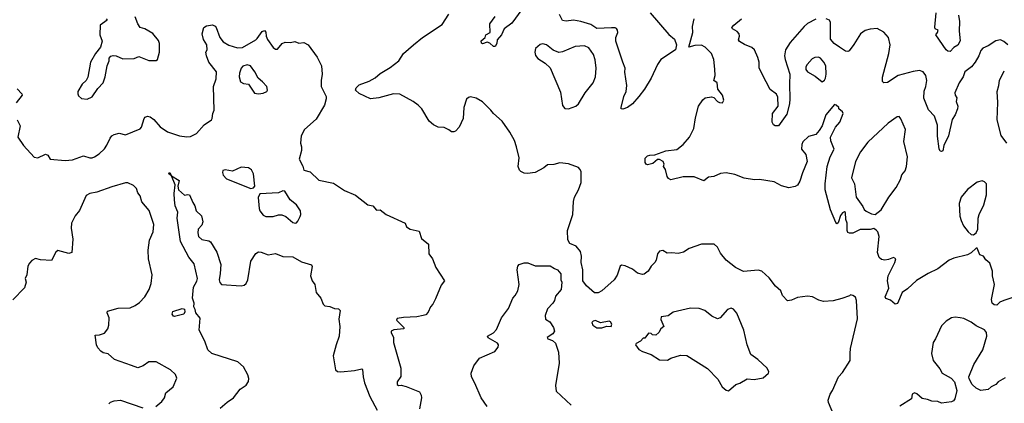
# Model space of a CAD drawing. Extents: x 2133489 to 2292442, y 756223 to 916462.
# Tile 21 of 256: x 2195556 to 2203555, y 792740 to 795859. Entities that reach past the tile are written whole.
import ezdxf

# ---------------------------------------------------------------- set-up
doc = ezdxf.new("R2010")
doc.units = 0

msp = doc.modelspace()

# ---------------------------------------------------------------- linework, layer by layer
at = {"layer": '0CON20XD'}
for points in [[(2199687.6, 796012.4), (2199555, 795830), (2199490.8, 795785), (2199471.2, 795735), (2199434, 795696), (2199432, 795665), (2199418.3, 795641.7), (2199405, 795642.5), (2199375, 795668), (2199355, 795676.2), (2199315, 795663.8), (2199307, 795667), (2199303.9, 795686.1), (2199336.4, 795713.6), (2199342.5, 795735), (2199377.5, 795755), (2199376.2, 795825), (2199420, 795885)], [(2196260, 795865), (2196267.5, 795855), (2196210, 795815), (2196207.5, 795735), (2196226.7, 795685), (2196213.3, 795635), (2196171.2, 795585), (2196132, 795515), (2196109.3, 795390.7), (2196097.5, 795365), (2196062.5, 795335), (2196027.5, 795275), (2196027.5, 795255), (2196035, 795240), (2196058.3, 795218.3), (2196105, 795212.5), (2196145, 795232.5), (2196191.7, 795298.3), (2196233.8, 795345), (2196252, 795395), (2196266, 795485), (2196282.5, 795525), (2196283.3, 795545), (2196297.7, 795562.3), (2196315, 795568), (2196340, 795565), (2196395, 795540), (2196485.9, 795544.1), (2196525, 795560), (2196605, 795528), (2196665, 795526.7), (2196675.9, 795534.1), (2196690.8, 795595), (2196690.8, 795665), (2196685, 795690), (2196637.6, 795747.6), (2196572.5, 795785), (2196536.1, 795796.1), (2196516.2, 795825), (2196495, 795882.5)], [(2202178.8, 792625), (2202126.7, 792745), (2202123.8, 792765), (2202140, 792815), (2202160, 792845), (2202208, 792955), (2202240.6, 792989.4), (2202301.7, 793088.3), (2202304, 793144), (2202304.5, 793185.5), (2202362.3, 793427.7), (2202353.8, 793575), (2202345, 793602.5), (2202325, 793617.5), (2202305, 793622.5), (2202296, 793614), (2202235, 793591.2), (2202165, 793573.8), (2202085, 793568.8), (2202048.3, 793578.3), (2201995.4, 793605.4), (2201955, 793611.4), (2201875, 793600), (2201825, 793578.8), (2201793.9, 793573.9), (2201753.3, 793615), (2201740, 793655), (2201695, 793693.3), (2201645, 793760), (2201585, 793813.3), (2201555, 793823.3), (2201435, 793812), (2201370, 793845), (2201296.7, 793905), (2201249.3, 793959.3), (2201225, 794010), (2201197.5, 794035), (2201095, 794032.5), (2200995, 793997.5), (2200950, 793970), (2200905, 793956.7), (2200853.6, 793963.6), (2200815, 793960), (2200781.7, 793981.7), (2200755, 793977.5), (2200736.7, 793955), (2200726.2, 793905), (2200716.2, 793885), (2200685.9, 793854.1), (2200662.5, 793815), (2200629.3, 793790.7), (2200615, 793787.5), (2200575, 793796.7), (2200535, 793830), (2200475, 793858.8), (2200445, 793863.8), (2200434.2, 793855), (2200408.9, 793781.1), (2200385, 793742.9), (2200285, 793653.5), (2200255, 793637.9), (2200225, 793637.3), (2200160.9, 793695), (2200132.1, 793735), (2200132.2, 793825), (2200116.9, 793885), (2200120, 793935), (2200112, 793975), (2200077.9, 794017.9), (2200025, 794038.8), (2200007.8, 794067.8), (2200005.5, 794145), (2200048.7, 794275), (2200055, 794380), (2200063.3, 794415), (2200095.4, 794474.6), (2200118.6, 794535), (2200118.8, 794625), (2200107.5, 794645), (2200095, 794656.7), (2200015, 794686.7), (2199945, 794696.2), (2199895, 794682.5), (2199845, 794680), (2199815, 794654), (2199745, 794615.6), (2199682.7, 794607.3), (2199655, 794610.6), (2199626.2, 794625), (2199615.8, 794635.8), (2199606, 794665), (2199612.5, 794735), (2199592.5, 794825), (2199575, 794876.7), (2199539.2, 794945), (2199476, 795035), (2199406, 795095), (2199384.2, 795124.2), (2199315, 795191.2), (2199265, 795222), (2199218.3, 795231.7), (2199202.3, 795227.7), (2199186.1, 795213.9), (2199164, 795145), (2199158, 795055), (2199126.7, 794985), (2199097.7, 794952.3), (2199084.1, 794945.9), (2199065, 794948), (2199043.1, 794963.1), (2199005, 794983.8), (2198955, 794986), (2198918.8, 795005), (2198883.8, 795035), (2198824.1, 795134.1), (2198793.3, 795165), (2198752.5, 795195), (2198645, 795253.8), (2198592.7, 795257.3), (2198475, 795223.8), (2198405, 795216.7), (2198315, 795260), (2198284, 795285), (2198288.8, 795305), (2198315, 795330), (2198395, 795360), (2198444.1, 795385.9), (2198485, 795420.8), (2198565, 795470), (2198635, 795524), (2198675, 795584), (2198755, 795656), (2198828.8, 795715), (2198988.9, 795821.1), (2199041.2, 795905)], [(2200678, 795915), (2200828.3, 795738.3), (2200875, 795700), (2200892.5, 795655), (2200882.5, 795615), (2200763.3, 795535), (2200736.2, 795495), (2200686.2, 795385), (2200631.2, 795295), (2200585.8, 795234.2), (2200534.1, 795175.9), (2200495, 795146.2), (2200455, 795131.2), (2200443.6, 795133.6), (2200441.2, 795145), (2200462.9, 795235), (2200482.5, 795275), (2200489.2, 795325), (2200473, 795433), (2200475.8, 795465), (2200455.8, 795515), (2200400, 795685), (2200399.2, 795715), (2200414, 795755), (2200413.3, 795775), (2200405, 795787.5), (2200393.6, 795793.6), (2200365, 795793.8), (2200245, 795786.9), (2200195, 795820), (2200115, 795844.5), (2200055, 795855.6), (2199995, 795846), (2199965, 795852), (2199940.2, 795900.2)], [(2203255, 793947.5), (2203145, 793921.2), (2203107.5, 793905), (2203015, 793832), (2202935.5, 793794.5), (2202841.2, 793738.8), (2202768.8, 793671.2), (2202725, 793640), (2202688.1, 793551.9), (2202667.5, 793545), (2202629.7, 793579.7), (2202591.2, 793591.2), (2202587.5, 793605), (2202616.2, 793675), (2202606, 793735), (2202610, 793775), (2202665.8, 793885), (2202672.5, 793915), (2202655, 793926.7), (2202615, 793908), (2202583.4, 793903.4), (2202558.3, 793908.3), (2202537.5, 793925), (2202525.6, 793965), (2202538.8, 794095), (2202526.7, 794135), (2202515, 794147.5), (2202495, 794160), (2202465, 794153.3), (2202385, 794152.5), (2202325, 794123.8), (2202296.1, 794123.9), (2202285, 794130), (2202279.2, 794145), (2202279.2, 794205), (2202267.8, 794235), (2202265, 794290), (2202256.7, 794296.7), (2202240.9, 794289.1), (2202223, 794267), (2202205, 794207.5), (2202195, 794200), (2202185, 794210), (2202143, 794313), (2202100, 794475), (2202098.8, 794525), (2202116, 794665), (2202140.8, 794745), (2202174, 794805), (2202146, 794875), (2202144, 794905), (2202183.8, 794985), (2202217.5, 795025), (2202246.2, 795095), (2202239.5, 795109.5), (2202210, 795135), (2202210, 795145), (2202190, 795165), (2202175, 795170), (2202104.3, 795085.7), (2202076, 794995), (2202051.7, 794958.3), (2202023.3, 794925), (2201965, 794908), (2201918.8, 794865), (2201910.8, 794845), (2201908, 794805), (2201943.1, 794763.1), (2201953.8, 794705), (2201915, 794612.5), (2201892.5, 794545), (2201875, 794514), (2201857.2, 794502.8), (2201805, 794491.8), (2201745, 794507.5), (2201685, 794540), (2201565, 794559.2), (2201525, 794555.8), (2201441.3, 794571.3), (2201365, 794601.1), (2201295, 794614.4), (2201250.6, 794609.4), (2201195, 794584), (2201152.5, 794577.5), (2201115, 794550), (2201035, 794580), (2200945, 794580), (2200845, 794557.5), (2200827, 794567), (2200816.7, 794585), (2200801.7, 794641.7), (2200787.5, 794665), (2200792.5, 794685), (2200782.5, 794705), (2200755, 794723.3), (2200737, 794723), (2200699.2, 794690.8), (2200655, 794678.8), (2200644.3, 794684.3), (2200637.7, 794697.7), (2200636.1, 794733.9), (2200655, 794751.2), (2200675, 794758.8), (2200715, 794760), (2200805, 794793.3), (2200895, 794803.1), (2200945, 794844.5), (2200996.7, 794905), (2201032, 794975), (2201045, 795060), (2201070, 795155), (2201105, 795206.7), (2201125, 795223.3), (2201175, 795232.5), (2201195, 795227.5), (2201225, 795193.3), (2201240, 795185), (2201266, 795184), (2201277.1, 795205), (2201265.6, 795245), (2201227.5, 795295), (2201221.2, 795345), (2201195.8, 795365.8), (2201204.7, 795405.3), (2201204.4, 795455.6), (2201195.2, 795535), (2201175.1, 795585.1), (2201125.2, 795635), (2201095, 795651), (2201039.6, 795650.4), (2200992.5, 795635), (2201025.6, 795755), (2201020.6, 795805), (2201036.2, 795865)], [(2202025, 795863.6), (2201955, 795827.5), (2201928.5, 795805), (2201815, 795674.4), (2201778.2, 795615), (2201769.5, 795565), (2201773.6, 795535), (2201812.1, 795415), (2201808.5, 795335), (2201813.8, 795216.2), (2201809.2, 795175), (2201787.9, 795092.1), (2201721.2, 794995), (2201694.4, 794995), (2201679.6, 795005), (2201670, 795025), (2201672.9, 795095), (2201718.8, 795155), (2201715, 795230), (2201703, 795253), (2201651.7, 795291.7), (2201621.2, 795355), (2201563.1, 795465), (2201562.2, 795515), (2201552.9, 795552.9), (2201524.3, 795615), (2201503.7, 795633.7), (2201445, 795657.5), (2201405, 795681.2), (2201396.1, 795696.1), (2201404.2, 795725), (2201400.8, 795745), (2201385, 795762), (2201347.5, 795785), (2201342.5, 795795), (2201356.7, 795815), (2201418.8, 795865)], [(2203583.3, 795655), (2203552.3, 795682.3), (2203525, 795696.7), (2203485, 795686.7), (2203425, 795647.5), (2203381.7, 795628.3), (2203365, 795607.5), (2203348.1, 795565), (2203317, 795513), (2203289.2, 795475), (2203234.6, 795435.4), (2203220.8, 795395), (2203188.6, 795345), (2203153.8, 795265), (2203156.7, 795245), (2203170, 795225), (2203162.5, 795195), (2203176.7, 795156.7), (2203175.5, 795135), (2203155.5, 795084.5), (2203132.1, 795047.9), (2203100.8, 794915), (2203063.3, 794835), (2203055, 794793.3), (2203045, 794786.2), (2203035, 794791.2), (2203025, 794810), (2203013.2, 794913.2), (2203012.2, 795002.2), (2202987.5, 795075), (2202938.8, 795125), (2202901.7, 795221.7), (2202903.3, 795276.7), (2202917.8, 795315), (2202925.6, 795365), (2202918, 795405), (2202895.6, 795435.6), (2202865, 795446.9), (2202815, 795436.9), (2202693.8, 795406.2), (2202605, 795347.5), (2202575, 795346.7), (2202566, 795356), (2202565, 795392.5), (2202615.5, 795585), (2202627.8, 795655), (2202614.3, 795715), (2202577, 795757), (2202523.3, 795786.7), (2202465, 795782.2), (2202425, 795770.5), (2202387.1, 795745), (2202333.6, 795656.4), (2202295, 795606), (2202285, 795600.8), (2202265, 795604.3), (2202216, 795635), (2202172.9, 795665), (2202142.1, 795702.1), (2202143.3, 795835), (2202134, 795855), (2202106.6, 795866.6)], [(2203183.6, 795896.4), (2203191.1, 795845), (2203188.1, 795765), (2203195, 795687.5), (2203178.2, 795651.8), (2203145.9, 795634.1), (2203115, 795601.2), (2203095, 795603.8), (2203081.2, 795615), (2202997.5, 795735), (2203012.5, 795755), (2203017.5, 795775), (2202993.6, 795783.6), (2202989.3, 795799.3), (2203002.2, 795915)], [(2197048.3, 795698.3), (2197040, 795745), (2197051.2, 795795), (2197075, 795808), (2197123.9, 795816.1), (2197145, 795806.7), (2197153.3, 795795), (2197181.2, 795715), (2197208.3, 795678.3), (2197255, 795651.2), (2197325, 795630), (2197366.8, 795633.2), (2197473.3, 795695), (2197486.2, 795705), (2197525, 795762.5), (2197545, 795772.5), (2197556.4, 795756.4), (2197558, 795725), (2197568.8, 795698.8), (2197615, 795633.8), (2197635, 795618.8), (2197650.7, 795619.3), (2197687.5, 795665), (2197714.1, 795675.9), (2197755, 795672.9), (2197790.5, 795680.5), (2197825, 795668), (2197863.9, 795673.9), (2197900, 795655), (2197972, 795555), (2198007.1, 795485), (2198012.5, 795415), (2198004.2, 795364.2), (2198006, 795315), (2198045.9, 795235.9), (2198046, 795215), (2198032, 795165), (2197965, 795051.2), (2197869.2, 794965), (2197842.9, 794915), (2197837.5, 794855), (2197845.6, 794825), (2197845.6, 794795), (2197826, 794725), (2197857.5, 794667.5), (2197865, 794636.7), (2197915, 794621.4), (2197987.5, 794555), (2198105, 794528.6), (2198195, 794470), (2198285, 794431.2), (2198385, 794354), (2198425, 794346.2), (2198455, 794311.2), (2198485, 794313.8), (2198534.4, 794274.4), (2198687.5, 794205), (2198697.5, 794175), (2198727.5, 794155), (2198800.7, 794140.7), (2198821.2, 794081.2), (2198877.5, 794035), (2198881.2, 793955), (2198910, 793915), (2198936.2, 793845), (2199007.5, 793735), (2198979.3, 793700.7), (2198935, 793590), (2198912.5, 793545), (2198892.5, 793525), (2198875, 793480), (2198855, 793460), (2198835, 793452.5), (2198783.6, 793443.6), (2198675, 793438.8), (2198621.7, 793428.3), (2198616.7, 793415), (2198676.7, 793355), (2198677.5, 793345), (2198595, 793336.7), (2198575, 793327.5), (2198573.3, 793315), (2198593.3, 793275), (2198593.8, 793235), (2198653.3, 793025), (2198652.2, 792957.8), (2198622.5, 792915), (2198622, 792892), (2198633.9, 792883.9), (2198655, 792886.7), (2198695, 792876.2), (2198805, 792832.5), (2198818.8, 792805), (2198821.2, 792785), (2198804.3, 792695.7)], [(2195536.2, 795045), (2195559.2, 794995), (2195541.2, 794905), (2195586, 794835), (2195675, 794742), (2195705, 794736), (2195765, 794766.7), (2195785, 794756.7), (2195804.2, 794724.2), (2195925, 794712.9), (2195985, 794718.8), (2196075, 794752.9), (2196125, 794736.7), (2196145, 794736.7), (2196165, 794742.9), (2196202, 794768), (2196245, 794810), (2196265, 794840), (2196290, 794895), (2196305.5, 794914.5), (2196324.6, 794925.4), (2196365, 794935.6), (2196415, 794922.2), (2196535, 794970.8), (2196546.4, 794985), (2196566.2, 795055), (2196575, 795066.7), (2196595, 795073.8), (2196615, 795068.8), (2196645, 795047.5), (2196698.3, 794988.3), (2196758, 794948), (2196854.8, 794914.8), (2196914, 794906), (2196945, 794909.6), (2196993.1, 794935), (2197055, 795002.9), (2197113.8, 795045), (2197121.2, 795055), (2197126, 795095), (2197137.3, 795122.7), (2197130.8, 795315), (2197151.7, 795378.3), (2197154.1, 795434.1), (2197093.8, 795515), (2197073.3, 795565), (2197067.5, 795595), (2197080, 795615), (2197076.7, 795655), (2197048.3, 795698.3)], [(2200015, 795133.8), (2200075, 795156.2), (2200096.2, 795175), (2200150, 795265), (2200215.4, 795345), (2200233.5, 795395), (2200239.4, 795465), (2200232.3, 795532.2), (2200216.4, 795575), (2200179.1, 795629.1), (2200145, 795646.4), (2200069.8, 795640.2), (2199965, 795597.1), (2199935, 795591.4), (2199890.3, 795610.3), (2199835, 795655.6), (2199805, 795663.1), (2199785, 795657.8), (2199745.6, 795624.4), (2199740.6, 795595), (2199747.4, 795567.4), (2199765, 795542.9), (2199825, 795506.2), (2199865, 795466.7), (2199950.3, 795270.3), (2199965, 795162.5), (2199985, 795136.7), (2200015, 795133.8)], [(2202075, 795352.5), (2202095, 795367.5), (2202103.3, 795385), (2202108.6, 795415), (2202104.4, 795485), (2202089.4, 795515), (2202062, 795545), (2202045, 795554.3), (2202015, 795552.5), (2201995, 795542), (2201952.9, 795495), (2201942.9, 795475), (2201942.5, 795455), (2201955, 795434), (2202018.7, 795398.7), (2202075, 795352.5)], [(2197495, 795257.1), (2197535, 795261.4), (2197563.3, 795275), (2197570, 795285), (2197563.8, 795315), (2197530, 795355), (2197493.8, 795385), (2197466.7, 795435), (2197430, 795485), (2197405, 795492), (2197369.5, 795480.5), (2197356, 795465), (2197341.4, 795425), (2197340, 795395), (2197351.2, 795355), (2197375, 795340.8), (2197414.1, 795334.1), (2197465, 795261.2), (2197495, 795257.1)], [(2203575.7, 794855.7), (2203528.3, 794918.3), (2203497.1, 795045), (2203502.7, 795185), (2203497.5, 795275), (2203509.5, 795325), (2203515.6, 795365), (2203555, 795444)], [(2195535, 795297.5), (2195572.5, 795255), (2195577.5, 795245), (2195526.8, 795183.2)], [(2202505, 794273.8), (2202555, 794313.3), (2202615.6, 794415), (2202676, 794495), (2202710.3, 794559.7), (2202722.6, 794597.4), (2202749.3, 794630.7), (2202761.4, 794665), (2202768.6, 794745), (2202738.9, 794868.9), (2202751.8, 794965), (2202715, 795053.3), (2202700.7, 795070.7), (2202685, 795068.8), (2202611.9, 795018.1), (2202445, 794862.9), (2202385.7, 794785), (2202347.1, 794705), (2202313.9, 794573.9), (2202336.7, 794525), (2202350.8, 794415), (2202405, 794340), (2202416.4, 794316.4), (2202431.7, 794301.7), (2202475, 794280), (2202505, 794273.8)], [(2197435, 794487.5), (2197455, 794492.5), (2197466.7, 794505), (2197455.6, 794605), (2197438.6, 794638.6), (2197416.2, 794655), (2197355, 794658.8), (2197285, 794626.7), (2197225, 794638.8), (2197206.4, 794633.6), (2197203.9, 794616.1), (2197210, 794595), (2197235, 794564), (2197435, 794487.5)], [(2197185, 792699.5), (2197240.7, 792749.3), (2197293.8, 792785), (2197346.1, 792853.9), (2197395, 792886.7), (2197414.3, 792915.7), (2197418.3, 792941.7), (2197410.7, 792970.7), (2197375.4, 793035.4), (2197327.5, 793077.5), (2197116.7, 793145), (2197084, 793175), (2197060, 793245), (2197014.2, 793335), (2197021.7, 793431.7), (2196987.5, 793475), (2196982.5, 793502.5), (2196970, 793525), (2196973.3, 793555), (2196958.8, 793595), (2196968, 793685), (2196995, 793733.3), (2196999.4, 793755), (2196973.1, 793875), (2196929.1, 793929.1), (2196863.5, 794055), (2196835.8, 794245), (2196842, 794295), (2196820, 794345), (2196814.2, 794395), (2196810.8, 794445), (2196819.2, 794515), (2196790, 794590), (2196767.5, 794605), (2196770, 794615), (2196776.1, 794616.1), (2196790, 794590), (2196850.7, 794550.7), (2196842, 794505), (2196847.1, 794475), (2196895, 794432.5), (2196921.2, 794438.8), (2196935, 794433.8), (2196961.7, 794371.7), (2196980, 794345), (2196990, 794305), (2197034, 794265), (2197044.3, 794215), (2197035, 794188.8), (2197007.5, 794155), (2197004.3, 794125.7), (2197010, 794095), (2197035, 794072), (2197091.7, 794061.7), (2197105, 794052.5), (2197158.3, 793968.3), (2197189.4, 793869.4), (2197185.4, 793794.6), (2197176.7, 793745), (2197182.1, 793722.1), (2197195.6, 793705.6), (2197355, 793694.6), (2197380.4, 793699.6), (2197395.4, 793714.6), (2197410.9, 793745), (2197435, 793896.2), (2197475, 793958.8), (2197495, 793972), (2197518.8, 793968.8), (2197575, 793946.2), (2197635, 793958.8), (2197694.5, 793934.5), (2197775, 793930.8), (2197845, 793890), (2197927, 793867), (2197932.5, 793852.5), (2197920, 793775), (2197933.3, 793735), (2197953.3, 793705), (2197965, 793640), (2198003.8, 793595), (2198022, 793545), (2198035, 793532.5), (2198075.7, 793525.7), (2198115, 793510), (2198145, 793508.6), (2198159.4, 793495), (2198149.1, 793425), (2198157.8, 793365), (2198151.5, 793285), (2198127.3, 793215), (2198102.5, 793125), (2198121.4, 793011.4), (2198138, 792998), (2198164.6, 792994.6), (2198275, 793006.9), (2198335, 793020), (2198341.2, 793015), (2198345.5, 792955), (2198357.7, 792905), (2198401.2, 792795), (2198460.4, 792685)], [(2196662.5, 792715), (2196710, 792755), (2196733.8, 792785), (2196744, 792825), (2196802, 792875), (2196833, 792943), (2196821.2, 792975), (2196782.3, 793012.3), (2196665, 793077.5), (2196605, 793077.5), (2196560, 793045), (2196515, 793027.5), (2196465, 793046.7), (2196326.4, 793096.4), (2196275, 793143.3), (2196235, 793150.8), (2196215, 793164), (2196191.1, 793191.1), (2196180, 793215), (2196170, 793295), (2196205, 793296.7), (2196245, 793310), (2196271.2, 793345), (2196280, 793375), (2196283.8, 793435), (2196267.5, 793475), (2196270.7, 793489.3), (2196355, 793514), (2196455, 793516), (2196495.5, 793534.5), (2196530.3, 793559.7), (2196574.2, 793605), (2196607.1, 793665), (2196625.6, 793714.4), (2196632, 793785), (2196602, 793915), (2196600.8, 793985), (2196610, 794065), (2196640, 794135), (2196645.7, 794195), (2196606.8, 794306.8), (2196549.1, 794379.1), (2196535.9, 794425.9), (2196515, 794450), (2196505, 794487.5), (2196481.7, 794511.7), (2196435, 794531.2), (2196415, 794532), (2196305, 794501.1), (2196182.7, 794457.3), (2196125, 794444.8), (2196095, 794429.1), (2196041.6, 794308.4), (2196007.5, 794265), (2195976.5, 794205), (2195975.6, 794165), (2195989.2, 794075), (2195980, 793965), (2195955, 793957.5), (2195865, 793981.2), (2195851.2, 793968.8), (2195815, 793901.2), (2195725, 793906.2), (2195685, 793916), (2195655, 793901.2), (2195635, 793880), (2195622.5, 793855), (2195614.3, 793785.7), (2195601.2, 793755), (2195610, 793725), (2195595, 793680), (2195499.3, 793580.7)], [(2203305, 794110), (2203327.5, 794125), (2203340, 794155), (2203343.3, 794245), (2203351.2, 794275), (2203387.5, 794352.5), (2203409.5, 794435), (2203408.9, 794525), (2203395, 794542), (2203375, 794550), (2203335, 794537.5), (2203255, 794477.5), (2203205.6, 794415), (2203188.6, 794365), (2203192.3, 794262.3), (2203203.3, 794225), (2203223.9, 794183.9), (2203262.5, 794135), (2203285, 794112.5), (2203305, 794110)], [(2197795, 794203.8), (2197805, 794206.7), (2197815, 794220), (2197835, 794257.5), (2197840, 794275), (2197836.2, 794305), (2197805, 794352.5), (2197752.5, 794395), (2197710, 794465), (2197695, 794467.5), (2197657.5, 794452.5), (2197507, 794443), (2197493.6, 794413.6), (2197501.2, 794325), (2197506.2, 794305), (2197535, 794270), (2197555, 794260), (2197615, 794258.8), (2197658.7, 794271.3), (2197685, 794271.1), (2197718.3, 794258.3), (2197775, 794211.2), (2197795, 794203.8)], [(2203615, 793596.2), (2203552, 793575), (2203518.9, 793561.1), (2203495, 793538.8), (2203471.7, 793541.7), (2203457.5, 793555), (2203450, 793585), (2203475.8, 793705), (2203458.8, 793775), (2203459.2, 793815), (2203438.1, 793878.1), (2203405.8, 793905.8), (2203385.8, 793935.8), (2203355, 793947.5), (2203335, 794000), (2203325, 794000), (2203286.1, 793963.9), (2203255, 793947.5)], [(2199353.3, 792715), (2199304.5, 792784.5), (2199255, 792903.8), (2199225.8, 792955), (2199224.2, 792985), (2199245.6, 793044.4), (2199292.6, 793107.4), (2199415, 793160.8), (2199444.2, 793195), (2199446, 793215), (2199438.9, 793228.9), (2199361.7, 793271.7), (2199357.5, 793285), (2199405, 793313.8), (2199428.8, 793341.2), (2199470, 793435), (2199528.3, 793511.7), (2199562.5, 793595), (2199582.5, 793615), (2199602.5, 793655), (2199612.5, 793705), (2199597.5, 793825), (2199602.5, 793855), (2199615, 793867.5), (2199655, 793882.5), (2199685, 793882.5), (2199745, 793858.8), (2199791.7, 793858.3), (2199865, 793857.5), (2199900, 793835), (2199926.4, 793826.4), (2199951.7, 793791.7), (2199952.5, 793745), (2199960, 793725), (2199956.2, 793665), (2199909.3, 793610.7), (2199900, 793575), (2199886.2, 793555), (2199843, 793507), (2199826, 793455), (2199827.5, 793425), (2199863, 793403), (2199892.5, 793355), (2199902, 793325), (2199886.4, 793303.6), (2199840, 793275), (2199847.5, 793265), (2199885, 793251.1), (2199908.6, 793228.6), (2199934.5, 793155), (2199937.8, 793065), (2199910, 792885), (2199915, 792837.5), (2200036.2, 792725)], [(2196815, 793444.7), (2196805, 793448.1), (2196795, 793463.8), (2196800.6, 793485), (2196875, 793511.9), (2196895.5, 793505.5), (2196897.1, 793482.9), (2196890, 793465), (2196815, 793444.7)], [(2201315, 792840), (2201375, 792892.5), (2201407, 792903), (2201465, 792937.5), (2201523, 792933), (2201595, 792947.5), (2201640, 792985), (2201642.5, 792995), (2201627.5, 793025), (2201553.3, 793095), (2201495, 793137.5), (2201465.8, 793215), (2201438, 793335), (2201382.4, 793472.4), (2201355, 793506), (2201335, 793514), (2201305, 793502), (2201245.9, 793434.1), (2201225, 793426.7), (2201179.5, 793449.5), (2201123.3, 793495), (2201075, 793510.6), (2201005, 793512.2), (2200865, 793481.2), (2200825, 793452), (2200766.2, 793443.8), (2200765, 793422.5), (2200790, 793365), (2200763.6, 793346.4), (2200747.5, 793315), (2200725, 793292.5), (2200696.7, 793296.7), (2200685, 793307.5), (2200665, 793310), (2200635, 793270), (2200621.7, 793268.3), (2200600, 793245), (2200563.6, 793226.4), (2200557.5, 793215), (2200585, 793177.5), (2200615, 793160), (2200685, 793136.7), (2200755, 793092.5), (2200819.3, 793090.7), (2200845, 793106.7), (2200925, 793132.5), (2200975, 793127.5), (2201145, 793023.8), (2201227.5, 792935), (2201262.5, 792875), (2201295, 792847.5), (2201315, 792840)], [(2200285, 793353.3), (2200325, 793367.5), (2200360, 793365), (2200367, 793383), (2200355, 793402.5), (2200345, 793406.7), (2200275, 793393.3), (2200235, 793412), (2200215, 793408.8), (2200204.1, 793395.9), (2200213.3, 793375), (2200244.1, 793354.1), (2200285, 793353.3)], [(2203563, 792947), (2203505, 792913.3), (2203485, 792893.3), (2203447.5, 792875), (2203425, 792851.2), (2203365, 792844.2), (2203325, 792862), (2203295, 792893.3), (2203268.3, 792938.3), (2203266.2, 792955), (2203307.5, 793055), (2203380.8, 793175), (2203412, 793285), (2203410.8, 793315), (2203395, 793336.9), (2203325, 793369.2), (2203285, 793400), (2203225, 793429.2), (2203195.7, 793435.7), (2203155, 793440), (2203125, 793433.8), (2203081.2, 793408.8), (2203045, 793370), (2202995.7, 793264.3), (2202975.8, 793235), (2202964, 793145), (2202977.3, 793087.3), (2203030.5, 793020.5), (2203050, 792985), (2203124.3, 792944.3), (2203150, 792915), (2203168.8, 792845), (2203152, 792775), (2203141.2, 792758.8), (2203125, 792750.8), (2203045, 792741.2), (2203014.1, 792754.1), (2202965, 792757.5), (2202931.2, 792771.2), (2202887.5, 792777.5), (2202845, 792818), (2202825, 792824), (2202807.3, 792812.7), (2202800, 792775), (2202705, 792715.7)], [(2196281.2, 792735), (2196295, 792748.8), (2196325, 792760.8), (2196375, 792764.2), (2196556.4, 792703.6)]]:
    msp.add_lwpolyline(points, dxfattribs=at)

doc.saveas('drawing.dxf')
